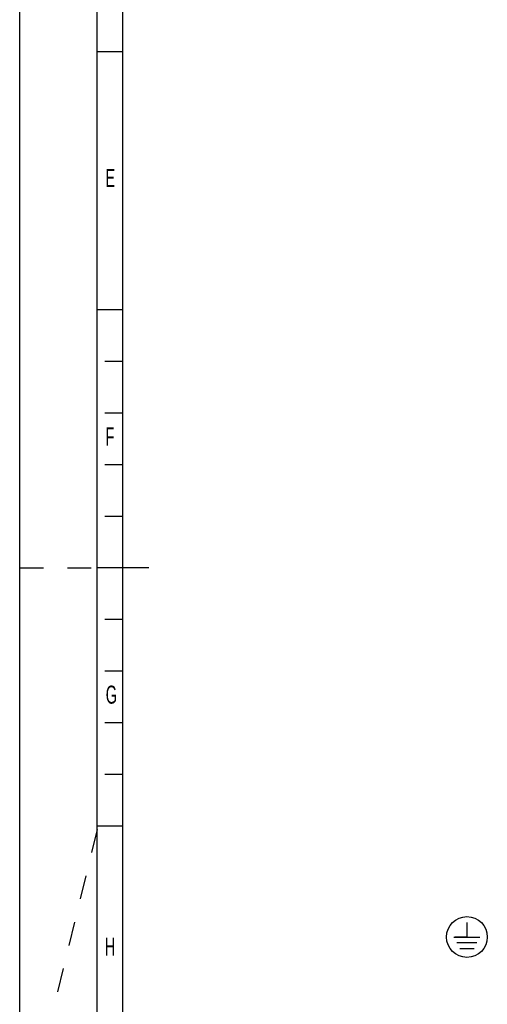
# Model space of a CAD drawing. Header units: millimetres. Extents: x 0 to 841, y 0 to 594.
# Tile 10 of 127: x 0 to 91, y 212 to 403. Entities that reach past the tile are written whole.
import ezdxf

# ---------------------------------------------------------------- set-up
doc = ezdxf.new("R2010")
doc.units = ezdxf.units.MM
doc.header["$LTSCALE"] = 46.255
doc.linetypes.add('DASHED', pattern=[0.2, 0.1, -0.1])
doc.layers.get('0').update_dxf_attribs({"linetype": 'CONTINUOUS'})
doc.styles.add('TEXTSTYLE_2', font='txt', dxfattribs={"width": 0.6})

# ---------------------------------------------------------------- blocks, each defined once
blk = doc.blocks.new('SYMBOL_3_BL3', base_point=(86.67, 225.5))
at = {"color": 7, "linetype": 'CONTINUOUS'}
for p, q in [((86.67, 228.3), (86.67, 225.5)), ((84.16, 225.5), (89.18, 225.5)), ((86.67, 225.5), (84.31, 225.5)), ((88.61, 224.37), (84.72, 224.37)), ((88.05, 223.24), (85.29, 223.24))]:
    blk.add_line(p, q, dxfattribs=at)
blk.add_circle((86.67, 225.5), 3.95, dxfattribs=at)

msp = doc.modelspace()

# ---------------------------------------------------------------- linework, layer by layer
at = {"color": 7, "linetype": 'CONTINUOUS'}
for p, q in [((0, 0), (0, 594)), ((20, 10), (20, 584)), ((20, 397), (15, 397)), ((20, 347), (15, 347)), ((20, 337), (16.5, 337)), ((20, 327), (16.5, 327)), ((20, 317), (16.5, 317)), ((20, 307), (16.5, 307)), ((25, 297), (15, 297)), ((20, 287), (16.5, 287)), ((20, 277), (16.5, 277)), ((20, 267), (16.5, 267)), ((20, 257), (16.5, 257)), ((20, 247), (15, 247))]:
    msp.add_line(p, q, dxfattribs=at)
at = {"color": 2, "linetype": 'CONTINUOUS'}
msp.add_line((15, 5), (15, 589), dxfattribs=at)
at = {"color": 7, "linetype": 'DASHED'}
for p, q in [((0, 297), (15, 297)), ((15, 246.35), (0, 185))]:
    msp.add_line(p, q, dxfattribs=at)

# ---------------------------------------------------------------- block references
at = {"color": 2, "linetype": 'CONTINUOUS'}
msp.add_blockref('SYMBOL_3_BL3', (86.6682, 225.5016), dxfattribs=at)

# ---------------------------------------------------------------- texts
at = {"color": 5, "linetype": 'CONTINUOUS', "char_height": 3.5, "width": 2.1, "attachment_point": 1, "line_spacing_factor": 0.9, "style": 'TEXTSTYLE_2'}
for s, insert in [('E', (16.6135, 374.3316)), ('F', (16.6292, 324.2279)), ('G', (16.6734, 274.212)), ('H', (16.4809, 225.3677))]:
    msp.add_mtext(s, dxfattribs=dict(at, insert=insert))

doc.saveas('drawing.dxf')
